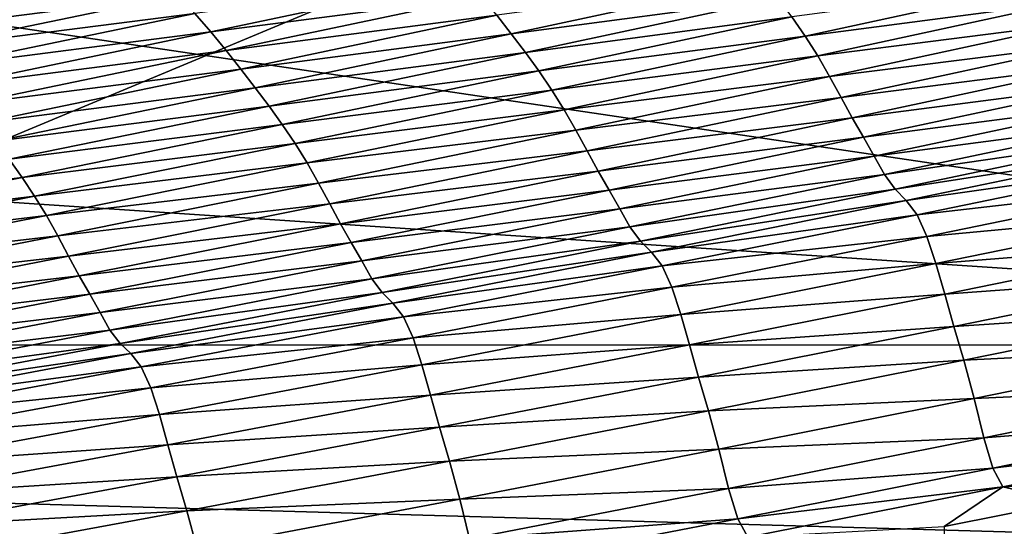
# Model space of a CAD drawing. Extents: x -65 to 446, y -88 to 1542.
# Tile 154 of 223: x 60.53 to 61.22, y -20.981 to -20.626. Entities that reach past the tile are written whole.
import ezdxf

# ---------------------------------------------------------------- set-up
doc = ezdxf.new("R2010")
doc.units = 0
doc.header["$LTSCALE"] = 74.25
for name, color, linetype in [('16', 7, 'CONTINUOUS'), ('382', 7, 'CONTINUOUS'), ('522', 7, 'CONTINUOUS'), ('6', 7, 'CONTINUOUS'), ('730', 7, 'CONTINUOUS'), ('880', 7, 'CONTINUOUS'), ('884', 7, 'CONTINUOUS'), ('937', 7, 'CONTINUOUS')]:
    doc.layers.add(name, color=color, linetype=linetype)

msp = doc.modelspace()

# ---------------------------------------------------------------- linework, layer by layer
at = {"layer": '16', "linetype": 'CONTINUOUS'}
for points in [[(61.5, -22.7), (61.5, -20.3), (55.75, -20.3, 9.95929), (61.5, -22.7)], [(61.5, -22.7), (55.75, -20.3, 9.95929), (55.75, -22.7, 9.95929), (61.5, -22.7)]]:
    msp.add_3dface(points, dxfattribs=at)
at = {"layer": '382', "color": 7, "linetype": 'CONTINUOUS'}
for points in [[(56.64744, -20.85363, -14.3925), (56.70888, -20.5, -14.52553), (62.0278, -20.85356, -10.32798), (56.64744, -20.85363, -14.3925)], [(56.70888, -20.5, -14.52553), (59.64452, -20.5, -12.76649), (62.0278, -20.85356, -10.32798), (56.70888, -20.5, -14.52553)], [(59.64452, -20.5, -12.76649), (62.13891, -20.5, -10.42338), (62.0278, -20.85356, -10.32798), (59.64452, -20.5, -12.76649)], [(61.75957, -21, -10.09765), (56.64744, -20.85363, -14.3925), (62.0278, -20.85356, -10.32798), (61.75957, -21, -10.09765)], [(61.75957, -21, -10.09765), (59.34313, -21, -12.36754), (56.64744, -20.85363, -14.3925), (61.75957, -21, -10.09765)]]:
    msp.add_3dface(points, dxfattribs=at)
at = {"layer": '522', "color": 7, "linetype": 'CONTINUOUS'}
for points in [[(63.9, -18.9401, 0), (50, -16.5, 13.9), (63.9, -32.5), (63.9, -18.9401, 0)], [(63.9, -32.5), (50, -16.5, 13.9), (59.82849, -32.32842, 9.82979), (63.9, -32.5)]]:
    msp.add_3dface(points, dxfattribs=at)
at = {"layer": '6', "linetype": 'CONTINUOUS'}
for points in [[(55.75, -20.3, -9.95929), (61.5, -20.3), (55.75, -22.7, -9.95929), (55.75, -20.3, -9.95929)], [(55.75, -22.7, -9.95929), (61.5, -20.3), (61.5, -22.7), (55.75, -22.7, -9.95929)]]:
    msp.add_3dface(points, dxfattribs=at)
at = {"layer": '730', "color": 7, "linetype": 'CONTINUOUS'}
for points in [[(59.9296, -20.0576, 9.8693), (50.23849, -20.9509, 13.99797), (61.90504, -20.06089, 9.88576), (59.9296, -20.0576, 9.8693)], [(61.90504, -20.06089, 9.88576), (50.23849, -20.9509, 13.99797), (61.7561, -20.09913, 10.07638), (61.90504, -20.06089, 9.88576)], [(61.7561, -20.09913, 10.07638), (50.23849, -20.9509, 13.99797), (61.60451, -20.1372, 10.26476), (61.7561, -20.09913, 10.07638)], [(61.60451, -20.1372, 10.26476), (50.23849, -20.9509, 13.99797), (61.45002, -20.17515, 10.45113), (61.60451, -20.1372, 10.26476)], [(61.45002, -20.17515, 10.45113), (50.23849, -20.9509, 13.99797), (61.29243, -20.213, 10.63567), (61.45002, -20.17515, 10.45113)], [(61.29243, -20.213, 10.63567), (50.23849, -20.9509, 13.99797), (61.13188, -20.25074, 10.81835), (61.29243, -20.213, 10.63567)], [(61.13188, -20.25074, 10.81835), (50.23849, -20.9509, 13.99797), (60.96829, -20.28834, 10.99908), (61.13188, -20.25074, 10.81835)], [(60.96829, -20.28834, 10.99908), (50.23849, -20.9509, 13.99797), (60.80153, -20.32578, 11.17779), (60.96829, -20.28834, 10.99908)], [(60.80153, -20.32578, 11.17779), (50.23849, -20.9509, 13.99797), (60.62457, -20.36458, 11.36171), (60.80153, -20.32578, 11.17779)], [(60.62457, -20.36458, 11.36171), (50.23849, -20.9509, 13.99797), (60.44416, -20.4032, 11.54353), (60.62457, -20.36458, 11.36171)]]:
    msp.add_3dface(points, dxfattribs=at)
at = {"layer": '880', "color": 7, "linetype": 'CONTINUOUS'}
for points in [[(60.62916, -20.59518, 11.97306), (60.43628, -20.62013, 12.1274), (60.44823, -20.63296, 12.14915), (60.62916, -20.59518, 11.97306)], [(60.62916, -20.59518, 11.97306), (60.44823, -20.63296, 12.14915), (60.64101, -20.60814, 11.99386), (60.62916, -20.59518, 11.97306)], [(60.84267, -20.59621, 11.85316), (60.65253, -20.62116, 12.01388), (60.66368, -20.63423, 12.03302), (60.84267, -20.59621, 11.85316)], [(60.84267, -20.59621, 11.85316), (60.66368, -20.63423, 12.03302), (60.85362, -20.60935, 11.87107), (60.84267, -20.59621, 11.85316)], [(61.05141, -20.59738, 11.72006), (60.86418, -20.62246, 11.88794), (60.87437, -20.63551, 11.90367), (61.05141, -20.59738, 11.72006)], [(61.05141, -20.59738, 11.72006), (60.87437, -20.63551, 11.90367), (61.06142, -20.61046, 11.73435), (61.05141, -20.59738, 11.72006)], [(61.25538, -20.59896, 11.57146), (61.07106, -20.62364, 11.74729), (61.08032, -20.6371, 11.75874), (61.25538, -20.59896, 11.57146)], [(61.25538, -20.59896, 11.57146), (61.08032, -20.6371, 11.75874), (61.2644, -20.61301, 11.58108), (61.25538, -20.59896, 11.57146)], [(60.64101, -20.60814, 11.99386), (60.44823, -20.63296, 12.14915), (60.45987, -20.64589, 12.17021), (60.64101, -20.60814, 11.99386)], [(60.64101, -20.60814, 11.99386), (60.45987, -20.64589, 12.17021), (60.65253, -20.62116, 12.01388), (60.64101, -20.60814, 11.99386)], [(60.85362, -20.60935, 11.87107), (60.66368, -20.63423, 12.03302), (60.67444, -20.6473, 12.05118), (60.85362, -20.60935, 11.87107)], [(60.85362, -20.60935, 11.87107), (60.67444, -20.6473, 12.05118), (60.86418, -20.62246, 11.88794), (60.85362, -20.60935, 11.87107)], [(61.06142, -20.61046, 11.73435), (60.87437, -20.63551, 11.90367), (60.8842, -20.64849, 11.91817), (61.06142, -20.61046, 11.73435)], [(61.06142, -20.61046, 11.73435), (60.8842, -20.64849, 11.91817), (61.07106, -20.62364, 11.74729), (61.06142, -20.61046, 11.73435)], [(61.2644, -20.61301, 11.58108), (61.08032, -20.6371, 11.75874), (61.08917, -20.65102, 11.76853), (61.2644, -20.61301, 11.58108)], [(61.2644, -20.61301, 11.58108), (61.08917, -20.65102, 11.76853), (61.27294, -20.62759, 11.58882), (61.2644, -20.61301, 11.58108)], [(60.65253, -20.62116, 12.01388), (60.45987, -20.64589, 12.17021), (60.47119, -20.65887, 12.19049), (60.65253, -20.62116, 12.01388)], [(60.65253, -20.62116, 12.01388), (60.47119, -20.65887, 12.19049), (60.66368, -20.63423, 12.03302), (60.65253, -20.62116, 12.01388)], [(60.86418, -20.62246, 11.88794), (60.67444, -20.6473, 12.05118), (60.68481, -20.66033, 12.06828), (60.86418, -20.62246, 11.88794)], [(60.86418, -20.62246, 11.88794), (60.68481, -20.66033, 12.06828), (60.87437, -20.63551, 11.90367), (60.86418, -20.62246, 11.88794)], [(61.07106, -20.62364, 11.74729), (60.8842, -20.64849, 11.91817), (60.89367, -20.66155, 11.93131), (61.07106, -20.62364, 11.74729)], [(61.07106, -20.62364, 11.74729), (60.89367, -20.66155, 11.93131), (61.08032, -20.6371, 11.75874), (61.07106, -20.62364, 11.74729)], [(61.27294, -20.62759, 11.58882), (61.08917, -20.65102, 11.76853), (61.09755, -20.66548, 11.77641), (61.27294, -20.62759, 11.58882)], [(61.27294, -20.62759, 11.58882), (61.09755, -20.66548, 11.77641), (61.28112, -20.64239, 11.59484), (61.27294, -20.62759, 11.58882)], [(60.66368, -20.63423, 12.03302), (60.47119, -20.65887, 12.19049), (60.48214, -20.67187, 12.20988), (60.66368, -20.63423, 12.03302)], [(60.66368, -20.63423, 12.03302), (60.48214, -20.67187, 12.20988), (60.67444, -20.6473, 12.05118), (60.66368, -20.63423, 12.03302)], [(60.87437, -20.63551, 11.90367), (60.68481, -20.66033, 12.06828), (60.69482, -20.67328, 12.08424), (60.87437, -20.63551, 11.90367)], [(60.87437, -20.63551, 11.90367), (60.69482, -20.67328, 12.08424), (60.8842, -20.64849, 11.91817), (60.87437, -20.63551, 11.90367)], [(61.08032, -20.6371, 11.75874), (60.89367, -20.66155, 11.93131), (60.90276, -20.67488, 11.94295), (61.08032, -20.6371, 11.75874)], [(61.08032, -20.6371, 11.75874), (60.90276, -20.67488, 11.94295), (61.08917, -20.65102, 11.76853), (61.08032, -20.6371, 11.75874)], [(61.28112, -20.64239, 11.59484), (61.09755, -20.66548, 11.77641), (61.10558, -20.68015, 11.78255), (61.28112, -20.64239, 11.59484)], [(61.28112, -20.64239, 11.59484), (61.10558, -20.68015, 11.78255), (61.28913, -20.65686, 11.59944), (61.28112, -20.64239, 11.59484)], [(60.67444, -20.6473, 12.05118), (60.48214, -20.67187, 12.20988), (60.49271, -20.68488, 12.22829), (60.67444, -20.6473, 12.05118)], [(60.67444, -20.6473, 12.05118), (60.49271, -20.68488, 12.22829), (60.68481, -20.66033, 12.06828), (60.67444, -20.6473, 12.05118)], [(60.8842, -20.64849, 11.91817), (60.69482, -20.67328, 12.08424), (60.70447, -20.68615, 12.09895), (60.8842, -20.64849, 11.91817)], [(60.8842, -20.64849, 11.91817), (60.70447, -20.68615, 12.09895), (60.89367, -20.66155, 11.93131), (60.8842, -20.64849, 11.91817)], [(61.08917, -20.65102, 11.76853), (60.90276, -20.67488, 11.94295), (60.91145, -20.68868, 11.9529), (61.08917, -20.65102, 11.76853)], [(61.08917, -20.65102, 11.76853), (60.91145, -20.68868, 11.9529), (61.09755, -20.66548, 11.77641), (61.08917, -20.65102, 11.76853)], [(60.68481, -20.66033, 12.06828), (60.49271, -20.68488, 12.22829), (60.50289, -20.69783, 12.24562), (60.68481, -20.66033, 12.06828)], [(60.68481, -20.66033, 12.06828), (60.50289, -20.69783, 12.24562), (60.69482, -20.67328, 12.08424), (60.68481, -20.66033, 12.06828)], [(60.89367, -20.66155, 11.93131), (60.70447, -20.68615, 12.09895), (60.71376, -20.69909, 12.11229), (60.89367, -20.66155, 11.93131)], [(60.89367, -20.66155, 11.93131), (60.71376, -20.69909, 12.11229), (60.90276, -20.67488, 11.94295), (60.89367, -20.66155, 11.93131)], [(61.28913, -20.65686, 11.59944), (61.10558, -20.68015, 11.78255), (61.11345, -20.69446, 11.78724), (61.28913, -20.65686, 11.59944)], [(61.28913, -20.65686, 11.59944), (61.11345, -20.69446, 11.78724), (61.29704, -20.6705, 11.60227), (61.28913, -20.65686, 11.59944)], [(61.09755, -20.66548, 11.77641), (60.91145, -20.68868, 11.9529), (60.91967, -20.703, 11.96092), (61.09755, -20.66548, 11.77641)], [(61.09755, -20.66548, 11.77641), (60.91967, -20.703, 11.96092), (61.10558, -20.68015, 11.78255), (61.09755, -20.66548, 11.77641)], [(60.69482, -20.67328, 12.08424), (60.50289, -20.69783, 12.24562), (60.51271, -20.71069, 12.26179), (60.69482, -20.67328, 12.08424)], [(60.69482, -20.67328, 12.08424), (60.51271, -20.71069, 12.26179), (60.70447, -20.68615, 12.09895), (60.69482, -20.67328, 12.08424)], [(60.90276, -20.67488, 11.94295), (60.71376, -20.69909, 12.11229), (60.72269, -20.7123, 12.12411), (60.90276, -20.67488, 11.94295)], [(60.90276, -20.67488, 11.94295), (60.72269, -20.7123, 12.12411), (60.91145, -20.68868, 11.9529), (60.90276, -20.67488, 11.94295)], [(61.29704, -20.6705, 11.60227), (61.11345, -20.69446, 11.78724), (61.12123, -20.70793, 11.79014), (61.29704, -20.6705, 11.60227)], [(61.29704, -20.6705, 11.60227), (61.12123, -20.70793, 11.79014), (61.30469, -20.68399, 11.60023), (61.29704, -20.6705, 11.60227)], [(61.10558, -20.68015, 11.78255), (60.91967, -20.703, 11.96092), (60.92755, -20.71754, 11.96716), (61.10558, -20.68015, 11.78255)], [(61.10558, -20.68015, 11.78255), (60.92755, -20.71754, 11.96716), (61.11345, -20.69446, 11.78724), (61.10558, -20.68015, 11.78255)], [(61.30469, -20.68399, 11.60023), (61.12123, -20.70793, 11.79014), (61.12876, -20.72124, 11.78808), (61.30469, -20.68399, 11.60023)], [(61.30469, -20.68399, 11.60023), (61.12876, -20.72124, 11.78808), (61.31207, -20.69711, 11.59257), (61.30469, -20.68399, 11.60023)], [(60.70447, -20.68615, 12.09895), (60.51271, -20.71069, 12.26179), (60.52219, -20.72345, 12.27671), (60.70447, -20.68615, 12.09895)], [(60.70447, -20.68615, 12.09895), (60.52219, -20.72345, 12.27671), (60.71376, -20.69909, 12.11229), (60.70447, -20.68615, 12.09895)], [(60.91145, -20.68868, 11.9529), (60.72269, -20.7123, 12.12411), (60.73122, -20.72597, 12.13421), (60.91145, -20.68868, 11.9529)], [(60.91145, -20.68868, 11.9529), (60.73122, -20.72597, 12.13421), (60.91967, -20.703, 11.96092), (60.91145, -20.68868, 11.9529)], [(61.11345, -20.69446, 11.78724), (60.92755, -20.71754, 11.96716), (60.93529, -20.7317, 11.97194), (61.11345, -20.69446, 11.78724)], [(61.11345, -20.69446, 11.78724), (60.93529, -20.7317, 11.97194), (61.12123, -20.70793, 11.79014), (61.11345, -20.69446, 11.78724)], [(61.31207, -20.69711, 11.59257), (61.12876, -20.72124, 11.78808), (61.13603, -20.73416, 11.7803), (61.31207, -20.69711, 11.59257)], [(61.31207, -20.69711, 11.59257), (61.13603, -20.73416, 11.7803), (61.31962, -20.70748, 11.58645), (61.31207, -20.69711, 11.59257)], [(60.71376, -20.69909, 12.11229), (60.52219, -20.72345, 12.27671), (60.53131, -20.73627, 12.29023), (60.71376, -20.69909, 12.11229)], [(60.71376, -20.69909, 12.11229), (60.53131, -20.73627, 12.29023), (60.72269, -20.7123, 12.12411), (60.71376, -20.69909, 12.11229)], [(60.91967, -20.703, 11.96092), (60.73122, -20.72597, 12.13421), (60.73928, -20.74016, 12.14235), (60.91967, -20.703, 11.96092)], [(60.91967, -20.703, 11.96092), (60.73928, -20.74016, 12.14235), (60.92755, -20.71754, 11.96716), (60.91967, -20.703, 11.96092)], [(61.12123, -20.70793, 11.79014), (60.93529, -20.7317, 11.97194), (60.94294, -20.74499, 11.97491), (61.12123, -20.70793, 11.79014)], [(61.12123, -20.70793, 11.79014), (60.94294, -20.74499, 11.97491), (61.12876, -20.72124, 11.78808), (61.12123, -20.70793, 11.79014)], [(61.31962, -20.70748, 11.58645), (61.13603, -20.73416, 11.7803), (61.14348, -20.74427, 11.77409), (61.31962, -20.70748, 11.58645)], [(61.31962, -20.70748, 11.58645), (61.14348, -20.74427, 11.77409), (61.32748, -20.71577, 11.58709), (61.31962, -20.70748, 11.58645)], [(60.72269, -20.7123, 12.12411), (60.53131, -20.73627, 12.29023), (60.54007, -20.74935, 12.30221), (60.72269, -20.7123, 12.12411)], [(60.72269, -20.7123, 12.12411), (60.54007, -20.74935, 12.30221), (60.73122, -20.72597, 12.13421), (60.72269, -20.7123, 12.12411)], [(60.92755, -20.71754, 11.96716), (60.73928, -20.74016, 12.14235), (60.74701, -20.75456, 12.14869), (60.92755, -20.71754, 11.96716)], [(60.92755, -20.71754, 11.96716), (60.74701, -20.75456, 12.14869), (60.93529, -20.7317, 11.97194), (60.92755, -20.71754, 11.96716)], [(61.32748, -20.71577, 11.58709), (61.14348, -20.74427, 11.77409), (61.15126, -20.75227, 11.77479), (61.32748, -20.71577, 11.58709)], [(61.32748, -20.71577, 11.58709), (61.15126, -20.75227, 11.77479), (61.33513, -20.72607, 11.58952), (61.32748, -20.71577, 11.58709)], [(60.52219, -20.72345, 12.27671), (60.33733, -20.76037, 12.45144), (60.53131, -20.73627, 12.29023), (60.52219, -20.72345, 12.27671)], [(61.12876, -20.72124, 11.78808), (60.94294, -20.74499, 11.97491), (60.95036, -20.75812, 11.97282), (61.12876, -20.72124, 11.78808)], [(61.12876, -20.72124, 11.78808), (60.95036, -20.75812, 11.97282), (61.13603, -20.73416, 11.7803), (61.12876, -20.72124, 11.78808)], [(60.73122, -20.72597, 12.13421), (60.54007, -20.74935, 12.30221), (60.54843, -20.76289, 12.31246), (60.73122, -20.72597, 12.13421)], [(60.73122, -20.72597, 12.13421), (60.54843, -20.76289, 12.31246), (60.73928, -20.74016, 12.14235), (60.73122, -20.72597, 12.13421)], [(60.93529, -20.7317, 11.97194), (60.74701, -20.75456, 12.14869), (60.75461, -20.76858, 12.15356), (60.93529, -20.7317, 11.97194)], [(60.93529, -20.7317, 11.97194), (60.75461, -20.76858, 12.15356), (60.94294, -20.74499, 11.97491), (60.93529, -20.7317, 11.97194)], [(61.33513, -20.72607, 11.58952), (61.15126, -20.75227, 11.77479), (61.15882, -20.76231, 11.77732), (61.33513, -20.72607, 11.58952)], [(61.33513, -20.72607, 11.58952), (61.15882, -20.76231, 11.77732), (61.34211, -20.74134, 11.58666), (61.33513, -20.72607, 11.58952)], [(60.53131, -20.73627, 12.29023), (60.33733, -20.76037, 12.45144), (60.34628, -20.77307, 12.46515), (60.53131, -20.73627, 12.29023)], [(60.53131, -20.73627, 12.29023), (60.34628, -20.77307, 12.46515), (60.54007, -20.74935, 12.30221), (60.53131, -20.73627, 12.29023)], [(61.13603, -20.73416, 11.7803), (60.95036, -20.75812, 11.97282), (60.95752, -20.77084, 11.96493), (61.13603, -20.73416, 11.7803)], [(61.13603, -20.73416, 11.7803), (60.95752, -20.77084, 11.96493), (61.14348, -20.74427, 11.77409), (61.13603, -20.73416, 11.7803)], [(60.73928, -20.74016, 12.14235), (60.54843, -20.76289, 12.31246), (60.55634, -20.77695, 12.32072), (60.73928, -20.74016, 12.14235)], [(60.73928, -20.74016, 12.14235), (60.55634, -20.77695, 12.32072), (60.74701, -20.75456, 12.14869), (60.73928, -20.74016, 12.14235)], [(60.94294, -20.74499, 11.97491), (60.75461, -20.76858, 12.15356), (60.76214, -20.78169, 12.15658), (60.94294, -20.74499, 11.97491)], [(60.94294, -20.74499, 11.97491), (60.76214, -20.78169, 12.15658), (60.95036, -20.75812, 11.97282), (60.94294, -20.74499, 11.97491)], [(61.14348, -20.74427, 11.77409), (60.95752, -20.77084, 11.96493), (60.96488, -20.7807, 11.95864), (61.14348, -20.74427, 11.77409)], [(61.14348, -20.74427, 11.77409), (60.96488, -20.7807, 11.95864), (61.15126, -20.75227, 11.77479), (61.14348, -20.74427, 11.77409)], [(61.34211, -20.74134, 11.58666), (61.15882, -20.76231, 11.77732), (61.16571, -20.77742, 11.77446), (61.34211, -20.74134, 11.58666)], [(61.34211, -20.74134, 11.58666), (61.16571, -20.77742, 11.77446), (61.34855, -20.76053, 11.57857), (61.34211, -20.74134, 11.58666)], [(60.54007, -20.74935, 12.30221), (60.34628, -20.77307, 12.46515), (60.35486, -20.78604, 12.47729), (60.54007, -20.74935, 12.30221)], [(60.54007, -20.74935, 12.30221), (60.35486, -20.78604, 12.47729), (60.54843, -20.76289, 12.31246), (60.54007, -20.74935, 12.30221)], [(61.15126, -20.75227, 11.77479), (60.96488, -20.7807, 11.95864), (60.97256, -20.78841, 11.95938), (61.15126, -20.75227, 11.77479)], [(61.15126, -20.75227, 11.77479), (60.97256, -20.78841, 11.95938), (61.15882, -20.76231, 11.77732), (61.15126, -20.75227, 11.77479)], [(60.74701, -20.75456, 12.14869), (60.55634, -20.77695, 12.32072), (60.56393, -20.79122, 12.32717), (60.74701, -20.75456, 12.14869)], [(60.74701, -20.75456, 12.14869), (60.56393, -20.79122, 12.32717), (60.75461, -20.76858, 12.15356), (60.74701, -20.75456, 12.14869)], [(60.95036, -20.75812, 11.97282), (60.76214, -20.78169, 12.15658), (60.76944, -20.79463, 12.15448), (60.95036, -20.75812, 11.97282)], [(60.95036, -20.75812, 11.97282), (60.76944, -20.79463, 12.15448), (60.95752, -20.77084, 11.96493), (60.95036, -20.75812, 11.97282)], [(60.54843, -20.76289, 12.31246), (60.35486, -20.78604, 12.47729), (60.36306, -20.79944, 12.48768), (60.54843, -20.76289, 12.31246)], [(60.54843, -20.76289, 12.31246), (60.36306, -20.79944, 12.48768), (60.55634, -20.77695, 12.32072), (60.54843, -20.76289, 12.31246)], [(61.15882, -20.76231, 11.77732), (60.97256, -20.78841, 11.95938), (60.98005, -20.79819, 11.962), (61.15882, -20.76231, 11.77732)], [(61.15882, -20.76231, 11.77732), (60.98005, -20.79819, 11.962), (61.16571, -20.77742, 11.77446), (61.15882, -20.76231, 11.77732)], [(61.34855, -20.76053, 11.57857), (61.16571, -20.77742, 11.77446), (61.17206, -20.79651, 11.76628), (61.34855, -20.76053, 11.57857)], [(61.34855, -20.76053, 11.57857), (61.17206, -20.79651, 11.76628), (61.35482, -20.78199, 11.56678), (61.34855, -20.76053, 11.57857)], [(60.75461, -20.76858, 12.15356), (60.56393, -20.79122, 12.32717), (60.57139, -20.80508, 12.33212), (60.75461, -20.76858, 12.15356)], [(60.75461, -20.76858, 12.15356), (60.57139, -20.80508, 12.33212), (60.76214, -20.78169, 12.15658), (60.75461, -20.76858, 12.15356)], [(60.95752, -20.77084, 11.96493), (60.76944, -20.79463, 12.15448), (60.7765, -20.80716, 12.14648), (60.95752, -20.77084, 11.96493)], [(60.95752, -20.77084, 11.96493), (60.7765, -20.80716, 12.14648), (60.96488, -20.7807, 11.95864), (60.95752, -20.77084, 11.96493)], [(60.55634, -20.77695, 12.32072), (60.36306, -20.79944, 12.48768), (60.37082, -20.81338, 12.49606), (60.55634, -20.77695, 12.32072)], [(60.55634, -20.77695, 12.32072), (60.37082, -20.81338, 12.49606), (60.56393, -20.79122, 12.32717), (60.55634, -20.77695, 12.32072)], [(61.16571, -20.77742, 11.77446), (60.98005, -20.79819, 11.962), (60.98684, -20.81313, 11.95914), (61.16571, -20.77742, 11.77446)], [(61.16571, -20.77742, 11.77446), (60.98684, -20.81313, 11.95914), (61.17206, -20.79651, 11.76628), (61.16571, -20.77742, 11.77446)], [(60.76214, -20.78169, 12.15658), (60.57139, -20.80508, 12.33212), (60.57879, -20.81802, 12.33519), (60.76214, -20.78169, 12.15658)], [(60.76214, -20.78169, 12.15658), (60.57879, -20.81802, 12.33519), (60.76944, -20.79463, 12.15448), (60.76214, -20.78169, 12.15658)], [(60.96488, -20.7807, 11.95864), (60.7765, -20.80716, 12.14648), (60.78376, -20.81676, 12.14011), (60.96488, -20.7807, 11.95864)], [(60.96488, -20.7807, 11.95864), (60.78376, -20.81676, 12.14011), (60.97256, -20.78841, 11.95938), (60.96488, -20.7807, 11.95864)], [(61.35482, -20.78199, 11.56678), (61.17206, -20.79651, 11.76628), (61.17825, -20.8179, 11.75433), (61.35482, -20.78199, 11.56678)], [(61.35482, -20.78199, 11.56678), (61.17825, -20.8179, 11.75433), (61.36131, -20.80461, 11.55151), (61.35482, -20.78199, 11.56678)], [(60.56393, -20.79122, 12.32717), (60.37082, -20.81338, 12.49606), (60.37825, -20.82752, 12.5026), (60.56393, -20.79122, 12.32717)], [(60.56393, -20.79122, 12.32717), (60.37825, -20.82752, 12.5026), (60.57139, -20.80508, 12.33212), (60.56393, -20.79122, 12.32717)], [(60.97256, -20.78841, 11.95938), (60.78376, -20.81676, 12.14011), (60.79136, -20.82418, 12.1409), (60.97256, -20.78841, 11.95938)], [(60.97256, -20.78841, 11.95938), (60.79136, -20.82418, 12.1409), (60.98005, -20.79819, 11.962), (60.97256, -20.78841, 11.95938)], [(60.76944, -20.79463, 12.15448), (60.57879, -20.81802, 12.33519), (60.58598, -20.83078, 12.33308), (60.76944, -20.79463, 12.15448)], [(60.76944, -20.79463, 12.15448), (60.58598, -20.83078, 12.33308), (60.7765, -20.80716, 12.14648), (60.76944, -20.79463, 12.15448)], [(60.98005, -20.79819, 11.962), (60.79136, -20.82418, 12.1409), (60.79877, -20.83371, 12.14361), (60.98005, -20.79819, 11.962)], [(60.98005, -20.79819, 11.962), (60.79877, -20.83371, 12.14361), (60.98684, -20.81313, 11.95914), (60.98005, -20.79819, 11.962)], [(61.17206, -20.79651, 11.76628), (60.98684, -20.81313, 11.95914), (60.99311, -20.83212, 11.95087), (61.17206, -20.79651, 11.76628)], [(61.17206, -20.79651, 11.76628), (60.99311, -20.83212, 11.95087), (61.17825, -20.8179, 11.75433), (61.17206, -20.79651, 11.76628)], [(60.57139, -20.80508, 12.33212), (60.37825, -20.82752, 12.5026), (60.38558, -20.84122, 12.50763), (60.57139, -20.80508, 12.33212)], [(60.57139, -20.80508, 12.33212), (60.38558, -20.84122, 12.50763), (60.57879, -20.81802, 12.33519), (60.57139, -20.80508, 12.33212)], [(60.7765, -20.80716, 12.14648), (60.58598, -20.83078, 12.33308), (60.59293, -20.8431, 12.32497), (60.7765, -20.80716, 12.14648)], [(60.7765, -20.80716, 12.14648), (60.59293, -20.8431, 12.32497), (60.78376, -20.81676, 12.14011), (60.7765, -20.80716, 12.14648)], [(61.36131, -20.80461, 11.55151), (61.17825, -20.8179, 11.75433), (61.18468, -20.84049, 11.73884), (61.36131, -20.80461, 11.55151)], [(61.36131, -20.80461, 11.55151), (61.18468, -20.84049, 11.73884), (61.36834, -20.82841, 11.52929), (61.36131, -20.80461, 11.55151)], [(60.98684, -20.81313, 11.95914), (60.79877, -20.83371, 12.14361), (60.80547, -20.84848, 12.14075), (60.98684, -20.81313, 11.95914)], [(60.98684, -20.81313, 11.95914), (60.80547, -20.84848, 12.14075), (60.99311, -20.83212, 11.95087), (60.98684, -20.81313, 11.95914)], [(60.57879, -20.81802, 12.33519), (60.38558, -20.84122, 12.50763), (60.39285, -20.85398, 12.51076), (60.57879, -20.81802, 12.33519)], [(60.57879, -20.81802, 12.33519), (60.39285, -20.85398, 12.51076), (60.58598, -20.83078, 12.33308), (60.57879, -20.81802, 12.33519)], [(60.78376, -20.81676, 12.14011), (60.59293, -20.8431, 12.32497), (60.60009, -20.85246, 12.31852), (60.78376, -20.81676, 12.14011)], [(60.78376, -20.81676, 12.14011), (60.60009, -20.85246, 12.31852), (60.79136, -20.82418, 12.1409), (60.78376, -20.81676, 12.14011)], [(61.17825, -20.8179, 11.75433), (60.99311, -20.83212, 11.95087), (60.99921, -20.85346, 11.93878), (61.17825, -20.8179, 11.75433)], [(61.17825, -20.8179, 11.75433), (60.99921, -20.85346, 11.93878), (61.18468, -20.84049, 11.73884), (61.17825, -20.8179, 11.75433)], [(60.79136, -20.82418, 12.1409), (60.60009, -20.85246, 12.31852), (60.60761, -20.85959, 12.31936), (60.79136, -20.82418, 12.1409)], [(60.79136, -20.82418, 12.1409), (60.60761, -20.85959, 12.31936), (60.79877, -20.83371, 12.14361), (60.79136, -20.82418, 12.1409)], [(61.36834, -20.82841, 11.52929), (61.18468, -20.84049, 11.73884), (61.1917, -20.86427, 11.71628), (61.36834, -20.82841, 11.52929)], [(61.36834, -20.82841, 11.52929), (61.1917, -20.86427, 11.71628), (61.37559, -20.85504, 11.4888), (61.36834, -20.82841, 11.52929)], [(60.58598, -20.83078, 12.33308), (60.39285, -20.85398, 12.51076), (60.39992, -20.86656, 12.50863), (60.58598, -20.83078, 12.33308)], [(60.58598, -20.83078, 12.33308), (60.39992, -20.86656, 12.50863), (60.59293, -20.8431, 12.32497), (60.58598, -20.83078, 12.33308)], [(60.79877, -20.83371, 12.14361), (60.60761, -20.85959, 12.31936), (60.61492, -20.86887, 12.32215), (60.79877, -20.83371, 12.14361)], [(60.79877, -20.83371, 12.14361), (60.61492, -20.86887, 12.32215), (60.80547, -20.84848, 12.14075), (60.79877, -20.83371, 12.14361)], [(60.99311, -20.83212, 11.95087), (60.80547, -20.84848, 12.14075), (60.81164, -20.86738, 12.13239), (60.99311, -20.83212, 11.95087)], [(60.99311, -20.83212, 11.95087), (60.81164, -20.86738, 12.13239), (60.99921, -20.85346, 11.93878), (60.99311, -20.83212, 11.95087)], [(61.18468, -20.84049, 11.73884), (60.99921, -20.85346, 11.93878), (61.00559, -20.87601, 11.92308), (61.18468, -20.84049, 11.73884)], [(61.18468, -20.84049, 11.73884), (61.00559, -20.87601, 11.92308), (61.1917, -20.86427, 11.71628), (61.18468, -20.84049, 11.73884)], [(60.59293, -20.8431, 12.32497), (60.39992, -20.86656, 12.50863), (60.40676, -20.87869, 12.50042), (60.59293, -20.8431, 12.32497)], [(60.59293, -20.8431, 12.32497), (60.40676, -20.87869, 12.50042), (60.60009, -20.85246, 12.31852), (60.59293, -20.8431, 12.32497)], [(60.80547, -20.84848, 12.14075), (60.61492, -20.86887, 12.32215), (60.62153, -20.88349, 12.3193), (60.80547, -20.84848, 12.14075)], [(60.80547, -20.84848, 12.14075), (60.62153, -20.88349, 12.3193), (60.81164, -20.86738, 12.13239), (60.80547, -20.84848, 12.14075)], [(60.60009, -20.85246, 12.31852), (60.40676, -20.87869, 12.50042), (60.41382, -20.8878, 12.49391), (60.60009, -20.85246, 12.31852)], [(60.60009, -20.85246, 12.31852), (60.41382, -20.8878, 12.49391), (60.60761, -20.85959, 12.31936), (60.60009, -20.85246, 12.31852)], [(60.99921, -20.85346, 11.93878), (60.81164, -20.86738, 12.13239), (60.81767, -20.88866, 12.12015), (60.99921, -20.85346, 11.93878)], [(60.99921, -20.85346, 11.93878), (60.81767, -20.88866, 12.12015), (61.00559, -20.87601, 11.92308), (60.99921, -20.85346, 11.93878)], [(61.37559, -20.85504, 11.4888), (61.1917, -20.86427, 11.71628), (61.19896, -20.89094, 11.6751), (61.37559, -20.85504, 11.4888)], [(61.37559, -20.85504, 11.4888), (61.19896, -20.89094, 11.6751), (61.38226, -20.88273, 11.4299), (61.37559, -20.85504, 11.4888)], [(60.60761, -20.85959, 12.31936), (60.41382, -20.8878, 12.49391), (60.42125, -20.89466, 12.4948), (60.60761, -20.85959, 12.31936)], [(60.60761, -20.85959, 12.31936), (60.42125, -20.89466, 12.4948), (60.61492, -20.86887, 12.32215), (60.60761, -20.85959, 12.31936)], [(60.61492, -20.86887, 12.32215), (60.42125, -20.89466, 12.4948), (60.42848, -20.9037, 12.49767), (60.61492, -20.86887, 12.32215)], [(60.61492, -20.86887, 12.32215), (60.42848, -20.9037, 12.49767), (60.62153, -20.88349, 12.3193), (60.61492, -20.86887, 12.32215)], [(60.81164, -20.86738, 12.13239), (60.62153, -20.88349, 12.3193), (60.62761, -20.90229, 12.31087), (60.81164, -20.86738, 12.13239)], [(60.81164, -20.86738, 12.13239), (60.62761, -20.90229, 12.31087), (60.81767, -20.88866, 12.12015), (60.81164, -20.86738, 12.13239)], [(61.1917, -20.86427, 11.71628), (61.00559, -20.87601, 11.92308), (61.0126, -20.89977, 11.90019), (61.1917, -20.86427, 11.71628)], [(61.1917, -20.86427, 11.71628), (61.0126, -20.89977, 11.90019), (61.19896, -20.89094, 11.6751), (61.1917, -20.86427, 11.71628)], [(61.00559, -20.87601, 11.92308), (60.81767, -20.88866, 12.12015), (60.82399, -20.91117, 12.10426), (61.00559, -20.87601, 11.92308)], [(61.00559, -20.87601, 11.92308), (60.82399, -20.91117, 12.10426), (61.0126, -20.89977, 11.90019), (61.00559, -20.87601, 11.92308)], [(60.62153, -20.88349, 12.3193), (60.42848, -20.9037, 12.49767), (60.43499, -20.91816, 12.49483), (60.62153, -20.88349, 12.3193)], [(60.62153, -20.88349, 12.3193), (60.43499, -20.91816, 12.49483), (60.62761, -20.90229, 12.31087), (60.62153, -20.88349, 12.3193)], [(61.38226, -20.88273, 11.4299), (61.19896, -20.89094, 11.6751), (61.20567, -20.91867, 11.61517), (61.38226, -20.88273, 11.4299)], [(61.38226, -20.88273, 11.4299), (61.20567, -20.91867, 11.61517), (61.38864, -20.90393, 11.3866), (61.38226, -20.88273, 11.4299)], [(60.81767, -20.88866, 12.12015), (60.62761, -20.90229, 12.31087), (60.63355, -20.92352, 12.2985), (60.81767, -20.88866, 12.12015)], [(60.81767, -20.88866, 12.12015), (60.63355, -20.92352, 12.2985), (60.82399, -20.91117, 12.10426), (60.81767, -20.88866, 12.12015)], [(61.19896, -20.89094, 11.6751), (61.0126, -20.89977, 11.90019), (61.01989, -20.92646, 11.85834), (61.19896, -20.89094, 11.6751)], [(61.19896, -20.89094, 11.6751), (61.01989, -20.92646, 11.85834), (61.20567, -20.91867, 11.61517), (61.19896, -20.89094, 11.6751)], [(60.62761, -20.90229, 12.31087), (60.43499, -20.91816, 12.49483), (60.44097, -20.93687, 12.48633), (60.62761, -20.90229, 12.31087)], [(60.62761, -20.90229, 12.31087), (60.44097, -20.93687, 12.48633), (60.63355, -20.92352, 12.2985), (60.62761, -20.90229, 12.31087)], [(61.0126, -20.89977, 11.90019), (60.82399, -20.91117, 12.10426), (60.83099, -20.93491, 12.08105), (61.0126, -20.89977, 11.90019)], [(61.0126, -20.89977, 11.90019), (60.83099, -20.93491, 12.08105), (61.01989, -20.92646, 11.85834), (61.0126, -20.89977, 11.90019)], [(61.38864, -20.90393, 11.3866), (61.20567, -20.91867, 11.61517), (61.21208, -20.9398, 11.57113), (61.38864, -20.90393, 11.3866)], [(61.38864, -20.90393, 11.3866), (61.21208, -20.9398, 11.57113), (61.39563, -20.91728, 11.40969), (61.38864, -20.90393, 11.3866)], [(60.82399, -20.91117, 12.10426), (60.63355, -20.92352, 12.2985), (60.63982, -20.94599, 12.28242), (60.82399, -20.91117, 12.10426)], [(60.82399, -20.91117, 12.10426), (60.63982, -20.94599, 12.28242), (60.83099, -20.93491, 12.08105), (60.82399, -20.91117, 12.10426)], [(61.20567, -20.91867, 11.61517), (61.01989, -20.92646, 11.85834), (61.02664, -20.95423, 11.79741), (61.20567, -20.91867, 11.61517)], [(61.20567, -20.91867, 11.61517), (61.02664, -20.95423, 11.79741), (61.21208, -20.9398, 11.57113), (61.20567, -20.91867, 11.61517)], [(61.39563, -20.91728, 11.40969), (61.21208, -20.9398, 11.57113), (61.21909, -20.95293, 11.59477), (61.39563, -20.91728, 11.40969)], [(61.39563, -20.91728, 11.40969), (61.21909, -20.95293, 11.59477), (61.35158, -20.94598, 11.46683), (61.39563, -20.91728, 11.40969)], [(60.63355, -20.92352, 12.2985), (60.44097, -20.93687, 12.48633), (60.44682, -20.95803, 12.47384), (60.63355, -20.92352, 12.2985)], [(60.63355, -20.92352, 12.2985), (60.44682, -20.95803, 12.47384), (60.63982, -20.94599, 12.28242), (60.63355, -20.92352, 12.2985)], [(61.01989, -20.92646, 11.85834), (60.83099, -20.93491, 12.08105), (60.8383, -20.96161, 12.03858), (61.01989, -20.92646, 11.85834)], [(61.01989, -20.92646, 11.85834), (60.8383, -20.96161, 12.03858), (61.02664, -20.95423, 11.79741), (61.01989, -20.92646, 11.85834)], [(60.83099, -20.93491, 12.08105), (60.63982, -20.94599, 12.28242), (60.6468, -20.9697, 12.25892), (60.83099, -20.93491, 12.08105)], [(60.83099, -20.93491, 12.08105), (60.6468, -20.9697, 12.25892), (60.8383, -20.96161, 12.03858), (60.83099, -20.93491, 12.08105)], [(60.63982, -20.94599, 12.28242), (60.44682, -20.95803, 12.47384), (60.45303, -20.98046, 12.4576), (60.63982, -20.94599, 12.28242)], [(60.63982, -20.94599, 12.28242), (60.45303, -20.98046, 12.4576), (60.6468, -20.9697, 12.25892), (60.63982, -20.94599, 12.28242)], [(61.21208, -20.9398, 11.57113), (61.02664, -20.95423, 11.79741), (61.03308, -20.97529, 11.75268), (61.21208, -20.9398, 11.57113)], [(61.21208, -20.9398, 11.57113), (61.03308, -20.97529, 11.75268), (61.21909, -20.95293, 11.59477), (61.21208, -20.9398, 11.57113)], [(61.35158, -20.94598, 11.46683), (61.21909, -20.95293, 11.59477), (61.26493, -20.96341, 11.55773), (61.35158, -20.94598, 11.46683)], [(61.21909, -20.95293, 11.59477), (61.03308, -20.97529, 11.75268), (61.04011, -20.9882, 11.77683), (61.21909, -20.95293, 11.59477)], [(61.21909, -20.95293, 11.59477), (61.04011, -20.9882, 11.77683), (61.17779, -20.98074, 11.64781), (61.21909, -20.95293, 11.59477)], [(61.26493, -20.96341, 11.55773), (61.21909, -20.95293, 11.59477), (61.17779, -20.98074, 11.64781), (61.26493, -20.96341, 11.55773)], [(61.02664, -20.95423, 11.79741), (60.8383, -20.96161, 12.03858), (60.84509, -20.98943, 11.9767), (61.02664, -20.95423, 11.79741)], [(61.02664, -20.95423, 11.79741), (60.84509, -20.98943, 11.9767), (61.03308, -20.97529, 11.75268), (61.02664, -20.95423, 11.79741)], [(60.8383, -20.96161, 12.03858), (60.6468, -20.9697, 12.25892), (60.65414, -20.99642, 12.21585), (60.8383, -20.96161, 12.03858)], [(60.8383, -20.96161, 12.03858), (60.65414, -20.99642, 12.21585), (60.84509, -20.98943, 11.9767), (60.8383, -20.96161, 12.03858)], [(60.6468, -20.9697, 12.25892), (60.45303, -20.98046, 12.4576), (60.45999, -21.00415, 12.43383), (60.6468, -20.9697, 12.25892)], [(60.6468, -20.9697, 12.25892), (60.45999, -21.00415, 12.43383), (60.65414, -20.99642, 12.21585), (60.6468, -20.9697, 12.25892)], [(61.03308, -20.97529, 11.75268), (60.84509, -20.98943, 11.9767), (60.85157, -21.0104, 11.93128), (61.03308, -20.97529, 11.75268)], [(61.03308, -20.97529, 11.75268), (60.85157, -21.0104, 11.93128), (61.04011, -20.9882, 11.77683), (61.03308, -20.97529, 11.75268)]]:
    msp.add_3dface(points, dxfattribs=at)
at = {"layer": '884', "color": 7, "linetype": 'CONTINUOUS'}
for points in [[(64, -18.47248), (62.12026, -32.47771, 7.00709), (59.9296, -20.0576, 9.8693), (64, -18.47248)], [(62.12026, -32.47771, 7.00709), (56.98655, -32.38825, 12.13211), (59.9296, -20.0576, 9.8693), (62.12026, -32.47771, 7.00709)]]:
    msp.add_3dface(points, dxfattribs=at)
at = {"layer": '937', "color": 7, "linetype": 'CONTINUOUS'}
for points in [[(61.26493, -20.96341, 11.55773), (61.17779, -20.98074, 11.64781), (61.20512, -23.13944, 11.71892), (61.26493, -20.96341, 11.55773)], [(61.26493, -20.96341, 11.55773), (61.20512, -23.13944, 11.71892), (61.35442, -23.10458, 11.55981), (61.26493, -20.96341, 11.55773)]]:
    msp.add_3dface(points, dxfattribs=at)

doc.saveas('drawing.dxf')
